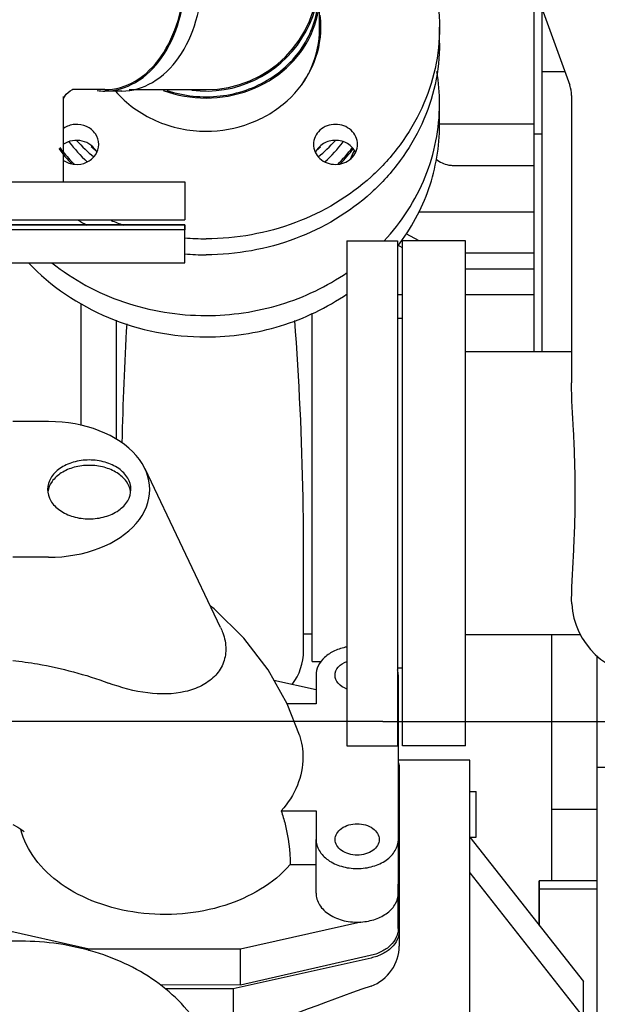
# Model space of a CAD drawing. Header units: millimetres. Extents: x 0 to 1189, y 0 to 841.
# Tile 34 of 131: x 403 to 412, y 264 to 279. Entities that reach past the tile are written whole.
import ezdxf
from ezdxf.enums import TextEntityAlignment as Align

# ---------------------------------------------------------------- set-up
doc = ezdxf.new("R2010")
doc.units = ezdxf.units.MM
doc.header["$LTSCALE"] = 65.395
doc.linetypes.add('CENTER', pattern=[0.6, 0.375, -0.075, 0.075, -0.075])
doc.layers.get('0').update_dxf_attribs({"linetype": 'CONTINUOUS'})
for name, color, linetype in [('1007_885011_97_PBL132', 7, 'CONTINUOUS'), ('1007_885011_97_PBL72', 7, 'CONTINUOUS'), ('1007_885011_97_PBL73', 7, 'CONTINUOUS'), ('25007_060000_TLKGS_KGS_V_ABL8', 7, 'CONTINUOUS'), ('25007_061000_TLKGS_KGS_V_ABL34', 7, 'CONTINUOUS'), ('25007_153200_33_ABL71', 7, 'CONTINUOUS'), ('25007_153200_33_T1_PBL122', 7, 'CONTINUOUS'), ('25007_153200_33_T2_PBL2729', 7, 'CONTINUOUS'), ('25007_153200_33_T3_PBL246', 7, 'CONTINUOUS'), ('25007_153202_10_ABL32', 7, 'CONTINUOUS'), ('25007_153202_10_T1_PBL77', 7, 'CONTINUOUS'), ('25007_153202_20_ABL52', 7, 'CONTINUOUS'), ('25007_634500_05_SIMPLE1_A_ABL137', 7, 'CONTINUOUS'), ('25007_634500_05_SIMPLE1_T1_A_PBL138', 7, 'CONTINUOUS'), ('25007_641000_05_SIMPLE1_E_ABL35', 7, 'CONTINUOUS'), ('25007_641000_05_SIMPLE1_T2_E_PBL37', 7, 'CONTINUOUS'), ('25007_641000_05_SIMPLE1_T3_E_PBL36', 7, 'CONTINUOUS'), ('25007_644000_01_SIMPLE1_C_ABL95', 7, 'CONTINUOUS'), ('25007_644000_01_SIMPLE1_T1_C_PBL102', 7, 'CONTINUOUS'), ('25007_644000_02_SIMPLE1_C_ABL129', 7, 'CONTINUOUS'), ('25007_644000_02_SIMPLE1_T1_C_PBL130', 7, 'CONTINUOUS'), ('25007_765000_05_SIMPLE1_T1_X_PBL115', 7, 'CONTINUOUS'), ('25007_765000_05_SIMPLE1_T2_X_PBL125', 7, 'CONTINUOUS'), ('25007_765000_05_SIMPLE1_X_ABL114', 7, 'CONTINUOUS'), ('25087_000000_IMO-2_SKL_PBL170', 7, 'CONTINUOUS'), ('25087_000000_TLKGS_MARKETING_ABL3', 7, 'CONTINUOUS'), ('65ND40-DIN2690-MAK_PBL2727', 7, 'CONTINUOUS'), ('65ND40-DIN2690-MAK_PBL2728', 7, 'CONTINUOUS'), ('8M25C_GENSET_STD_VERROHRUNG_ABL23', 7, 'CONTINUOUS'), ('BOGEN-S-2D-45-88_9X3_2_PBL2883', 7, 'CONTINUOUS'), ('BOGEN-S-3D-45-88_9X3_2_PBL247', 7, 'CONTINUOUS'), ('E1514-FF-DN65-PN16X2_PBL70', 7, 'CONTINUOUS'), ('EN1092-1-01A-DN40-PN16_PBL136', 7, 'CONTINUOUS'), ('GESTRA_RK41_PN6_DN80_PBL2726', 7, 'CONTINUOUS'), ('new_view_1_VBL0', 7, 'CONTINUOUS'), ('T-STUECK-S-88_9X3_2-88_9X3_2_PBL82', 7, 'CONTINUOUS')]:
    doc.layers.add(name, color=color, linetype=linetype)
doc.styles.get("Standard").update_dxf_attribs({"font": 'txt', "width": 0.6})
doc.dimstyles.new('DIMSTYLE_2', dxfattribs={"dimtxt": 3.5, "dimasz": 3.5, "dimexe": 1.8, "dimexo": 0, "dimgap": 0.875, "dimtad": 1, "dimlfac": 25, "dimdsep": 46, "dimtxsty": 'Standard', "dimblk": '_FILLED', "dimblk1": '_FILLED', "dimblk2": '_FILLED', "dimcen": 0.09, "dimadec": 0, "dimazin": 0, "dimtp": 2, "dimtm": 2, "dimtfac": 1, "dimtofl": 0, "dimtmove": 0, "dimatfit": 3, "dimldrblk": '_FILLED', "dimfxl": 1, "dimtolj": 1, "dimarcsym": 0})

# ---------------------------------------------------------------- blocks, each defined once
blk = doc.blocks.new('_FILLED')
at = {"color": 0, "linetype": 'ByBlock'}
blk.add_solid([(0, 0), (-1, 0.1671), (-1, -0.1671)], dxfattribs=at)
blk = doc.blocks.new('*D8')
at = {"color": 2, "linetype": 'Continuous'}
for p, q in [((371.92, 372.92), (335.081, 372.92)), ((336.881, 372.92), (336.881, 320.46)), ((336.881, 268), (336.881, 320.46)), ((409, 268), (335.081, 268))]:
    blk.add_line(p, q, dxfattribs=at)
at = {"color": 2, "linetype": 'Continuous', "xscale": 3.5, "yscale": 3.5, "zscale": 3.5}
for p, rotation in [((336.881, 372.92), 90), ((336.881, 268), 270)]:
    blk.add_blockref('_FILLED', p, dxfattribs=dict(at, rotation=rotation))
at = {"color": 2, "linetype": 'Continuous', "width": 0.672619}
blk.add_text('2623', height=3.5, rotation=90, dxfattribs=at).set_placement((336.006, 320.46), align=Align.CENTER)
blk = doc.blocks.new('25007_641000_05_SIMPLE1_T3_E_PBL36', base_point=(402.197, 268.628))
at = {"layer": '25007_641000_05_SIMPLE1_T3_E_PBL36', "color": 7, "linetype": 'Continuous'}
for p, q in [((403.705, 272.752), (403.137, 272.752)), ((406.429, 269.491), (405.233, 272.004)), ((403.705, 270.603), (403.137, 270.603)), ((407.943, 268.735), (407.943, 268.282)), ((409.247, 266.133), (409.247, 268.735)), ((407.275, 268.657), (407.943, 268.506)), ((407.943, 268.282), (407.485, 268.282)), ((407.391, 266.586), (407.943, 266.586)), ((407.943, 266.586), (407.943, 266.133)), ((407.943, 265.284), (407.943, 266.133)), ((409.246, 264.723), (409.247, 266.133)), ((407.532, 265.736), (407.943, 265.736)), ((404.347, 264.394), (402.304, 264.856)), ((408.655, 264.825), (406.747, 264.393)), ((404.347, 264.37), (404.347, 264.394)), ((406.747, 264.393), (404.347, 264.394)), ((406.746, 263.827), (406.747, 264.393)), ((408.801, 264.292), (406.746, 263.827)), ((406.746, 263.827), (405.472, 263.828))]:
    blk.add_line(p, q, dxfattribs=at)
for points in [[(407.679, 267.786), (407.484, 268.283), (407.184, 268.818), (406.798, 269.322), (406.329, 269.784), (406.268, 269.83)], [(403.136, 266.369), (403.215, 266.327), (403.28, 266.284), (403.301, 266.268), (403.319, 266.252)]]:
    blk.add_lwpolyline(points, dxfattribs=at)
blk.add_ellipse((403.705, 271.677), major_axis=(1.604, -0.001), ratio=0.669973, start_param=-1.570552, end_param=1.571041, dxfattribs=at)
for points, knots in [([(404.349, 272.144), (404.264, 272.144), (404.099, 272.122), (403.883, 272.024), (403.729, 271.872), (403.689, 271.739), (403.689, 271.678)], [0, 0, 0, 0, 0.287989, 0.555367, 0.790548, 1, 1, 1, 1]), ([(404.349, 272.059), (404.269, 272.059), (404.114, 272.039), (403.907, 271.953), (403.753, 271.818), (403.7, 271.698), (403.692, 271.64)], [0, 0, 0, 0, 0.284787, 0.551554, 0.789088, 1, 1, 1, 1]), ([(405.009, 271.677), (405.009, 271.739), (404.969, 271.872), (404.815, 272.024), (404.599, 272.122), (404.434, 272.144), (404.349, 272.144)], [0, 0, 0, 0, 0.209442, 0.444626, 0.712014, 1, 1, 1, 1]), ([(405.005, 271.639), (404.997, 271.698), (404.944, 271.818), (404.79, 271.953), (404.584, 272.039), (404.428, 272.059), (404.349, 272.059)], [0, 0, 0, 0, 0.210905, 0.448444, 0.715219, 1, 1, 1, 1]), ([(403.689, 271.678), (403.689, 271.616), (403.729, 271.483), (403.883, 271.331), (404.099, 271.233), (404.264, 271.211), (404.349, 271.211)], [0, 0, 0, 0, 0.209442, 0.444626, 0.712014, 1, 1, 1, 1]), ([(404.349, 271.211), (404.434, 271.211), (404.599, 271.233), (404.815, 271.33), (404.968, 271.482), (405.009, 271.615), (405.009, 271.677)], [0, 0, 0, 0, 0.287989, 0.555367, 0.790548, 1, 1, 1, 1]), ([(406.429, 269.491), (406.442, 269.462), (406.489, 269.353), (406.513, 269.234), (406.513, 269.146)], [0, 0, 0, 0, 0.264714, 1, 1, 1, 1]), ([(406.513, 269.146), (406.513, 269.066), (406.482, 268.905), (406.339, 268.7), (406.126, 268.553), (405.77, 268.431), (405.255, 268.427), (404.854, 268.536), (404.653, 268.611)], [0, 0, 0, 0, 0.106868, 0.213266, 0.326011, 0.447509, 0.71278, 1, 1, 1, 1]), ([(408.431, 269.181), (408.364, 269.169), (408.238, 269.13), (408.078, 269.029), (407.97, 268.894), (407.943, 268.786), (407.943, 268.735)], [0, 0, 0, 0, 0.287341, 0.550367, 0.785085, 1, 1, 1, 1]), ([(403.137, 268.969), (403.268, 268.954), (403.783, 268.88), (404.29, 268.746), (404.653, 268.611)], [0, 0, 0, 0, 0.254655, 1, 1, 1, 1]), ([(408.245, 268.735), (408.245, 268.78), (408.289, 268.881), (408.38, 268.934), (408.43, 268.953)], [0, 0, 0, 0, 0.455893, 1, 1, 1, 1]), ([(408.43, 268.516), (408.38, 268.535), (408.289, 268.589), (408.245, 268.689), (408.245, 268.735)], [0, 0, 0, 0, 0.544119, 1, 1, 1, 1]), ([(407.735, 267.434), (407.735, 267.284), (407.67, 266.971), (407.497, 266.706), (407.391, 266.586)], [0, 0, 0, 0, 0.483356, 1, 1, 1, 1]), ([(407.391, 266.586), (407.415, 266.517), (407.496, 266.24), (407.532, 265.951), (407.532, 265.736)], [0, 0, 0, 0, 0.253294, 1, 1, 1, 1]), ([(407.532, 265.736), (407.268, 265.427), (406.678, 265.094), (405.824, 264.932), (405.129, 264.947), (404.472, 265.104), (403.905, 265.392), (403.476, 265.79), (403.307, 266.125), (403.264, 266.293)], [0, 0, 0, 0, 0.243428, 0.380299, 0.519671, 0.655301, 0.781837, 0.896368, 1, 1, 1, 1]), ([(408.245, 266.133), (408.245, 266.166), (408.266, 266.236), (408.348, 266.317), (408.462, 266.369), (408.595, 266.387), (408.727, 266.369), (408.842, 266.317), (408.924, 266.236), (408.945, 266.166), (408.945, 266.133)], [0, 0, 0, 0, 0.104718, 0.222298, 0.355979, 0.499968, 0.643966, 0.777668, 0.895271, 1, 1, 1, 1]), ([(407.943, 266.133), (407.943, 266.072), (407.983, 265.941), (408.134, 265.791), (408.348, 265.694), (408.595, 265.661), (408.842, 265.694), (409.055, 265.79), (409.207, 265.941), (409.247, 266.072), (409.247, 266.133)], [0, 0, 0, 0, 0.104729, 0.222332, 0.356034, 0.500032, 0.644021, 0.777703, 0.895282, 1, 1, 1, 1]), ([(408.945, 266.133), (408.945, 266.1), (408.924, 266.03), (408.842, 265.949), (408.727, 265.897), (408.595, 265.879), (408.462, 265.897), (408.348, 265.949), (408.266, 266.03), (408.245, 266.1), (408.245, 266.133)], [0, 0, 0, 0, 0.104718, 0.222298, 0.355979, 0.499968, 0.643966, 0.777668, 0.895271, 1, 1, 1, 1]), ([(407.943, 265.284), (407.943, 265.219), (407.988, 265.079), (408.157, 264.925), (408.39, 264.832), (408.566, 264.819), (408.655, 264.825)], [0, 0, 0, 0, 0.207964, 0.443885, 0.712881, 1, 1, 1, 1]), ([(408.655, 264.825), (408.734, 264.83), (408.883, 264.859), (409.077, 264.958), (409.212, 265.104), (409.247, 265.226), (409.247, 265.283)], [0, 0, 0, 0, 0.288263, 0.554028, 0.788778, 1, 1, 1, 1]), ([(409.246, 264.723), (409.246, 264.675), (409.223, 264.574), (409.125, 264.445), (408.98, 264.346), (408.863, 264.306), (408.801, 264.292)], [0, 0, 0, 0, 0.216396, 0.451305, 0.713387, 1, 1, 1, 1])]:
    blk.add_open_spline(points, degree=3, knots=knots, dxfattribs=at)
for points in [[(409.247, 268.735), (409.247, 268.763), (409.243, 268.792), (409.236, 268.82)], [(407.679, 267.786), (407.715, 267.673), (407.735, 267.553), (407.735, 267.434)]]:
    blk.add_open_spline(points, degree=3, dxfattribs=at)
blk = doc.blocks.new('25007_641000_05_SIMPLE1_T2_E_PBL37', base_point=(403.8, 260.925))
at = {"layer": '25007_641000_05_SIMPLE1_T2_E_PBL37', "color": 7, "linetype": 'Continuous'}
for p, q in [((410.382, 267.389), (409.247, 267.389)), ((410.382, 266.242), (410.382, 267.389)), ((409.262, 267.26), (409.262, 264.44)), ((410.382, 265.535), (410.382, 266.242)), ((410.382, 266.171), (412.181, 263.881)), ((410.382, 265.605), (412.181, 263.315)), ((410.382, 261.059), (410.382, 265.535)), ((411.481, 264.772), (411.481, 265.478)), ((411.481, 265.478), (411.481, 264.773)), ((412.4, 265.478), (411.481, 265.478)), ((412.4, 265.344), (411.481, 265.344)), ((408.815, 264.255), (406.628, 263.768)), ((406.628, 263.768), (405.551, 263.768)), ((406.628, 263.768), (406.627, 262.973)), ((412.181, 263.315), (412.181, 263.881))]:
    blk.add_line(p, q, dxfattribs=at)
blk.add_ellipse((414.936, 262.761), major_axis=(12.417, 2.903), ratio=0.211933, start_param=2.036097, end_param=2.253214, dxfattribs=at)
blk.add_open_spline([(409.251, 267.346), (409.258, 267.318), (409.262, 267.289), (409.262, 267.26)], degree=3, dxfattribs=at)
for points, knots in [([(409.262, 264.686), (409.262, 264.638), (409.238, 264.537), (409.14, 264.408), (408.994, 264.309), (408.877, 264.269), (408.815, 264.255)], [0, 0, 0, 0, 0.216281, 0.451172, 0.713325, 1, 1, 1, 1]), ([(408.815, 263.811), (408.945, 263.856), (409.171, 264.036), (409.262, 264.308), (409.262, 264.44)], [0, 0, 0, 0, 0.51244, 1, 1, 1, 1])]:
    blk.add_open_spline(points, degree=3, knots=knots, dxfattribs=at)
blk = doc.blocks.new('25007_641000_05_SIMPLE1_E_ABL35', base_point=(421.234, 279.1))
at = {"layer": '25007_641000_05_SIMPLE1_T2_E_PBL37'}
blk.add_blockref('25007_641000_05_SIMPLE1_T2_E_PBL37', (403.8, 260.925), dxfattribs=at)
at = {"layer": '25007_641000_05_SIMPLE1_T3_E_PBL36'}
blk.add_blockref('25007_641000_05_SIMPLE1_T3_E_PBL36', (402.197, 268.628), dxfattribs=at)
blk = doc.blocks.new('25007_644000_01_SIMPLE1_T1_C_PBL102', base_point=(407.042, 274.668))
at = {"layer": '25007_644000_01_SIMPLE1_T1_C_PBL102', "color": 7, "linetype": 'Continuous'}
for p, q in [((411.52, 278.296), (411.52, 273.856)), ((411.52, 278.296), (411.885, 278.296)), ((409.9, 277.447), (409.9, 277.785)), ((411.4, 273.856), (411.4, 277.312)), ((411.4, 277.312), (411.52, 277.312)), ((410.12, 276.81), (411.4, 276.81)), ((409.573, 276.072), (411.4, 276.072)), ((409.575, 275.616), (409.369, 275.727)), ((409.312, 275.505), (409.239, 275.544)), ((410.312, 275.427), (411.4, 275.427)), ((410.312, 275.173), (411.4, 275.173)), ((409.232, 274.765), (409.312, 274.765)), ((410.312, 274.765), (411.4, 274.765)), ((404.22, 272.691), (404.22, 274.616)), ((404.78, 272.469), (404.78, 274.357)), ((407.88, 268.952), (407.88, 274.467)), ((407.745, 269.125), (407.745, 270.781)), ((407.745, 269.392), (407.88, 269.392)), ((407.88, 268.952), (408.025, 268.952))]:
    blk.add_line(p, q, dxfattribs=at)
for centre, radius, start, end in [((406.848, 277.784), 3.052, 0.0145, 9.6361), ((452.082, 271.488), 47.223, 176.5836, 178.8755), ((406.865, 269.122), 0.88, 322.7433, 360)]:
    blk.add_arc(centre, radius, start, end, dxfattribs=at)
for points, knots in [([(409.021, 275.615), (409.295, 275.908), (409.742, 276.59), (409.9, 277.392), (409.9, 277.785)], [0, 0, 0, 0, 0.505883, 1, 1, 1, 1]), ([(409.238, 275.532), (409.448, 275.806), (409.783, 276.419), (409.9, 277.108), (409.9, 277.447)], [0, 0, 0, 0, 0.504535, 1, 1, 1, 1]), ([(409.847, 276.908), (409.902, 276.861), (409.997, 276.818), (410.095, 276.81), (410.12, 276.81)], [0, 0, 0, 0, 0.744391, 1, 1, 1, 1]), ([(403.388, 275.267), (403.739, 274.896), (404.626, 274.295), (405.674, 274.093), (406.2, 274.093)], [0, 0, 0, 0, 0.492632, 1, 1, 1, 1]), ([(403.757, 275.267), (404.094, 274.998), (404.88, 274.574), (405.759, 274.432), (406.2, 274.432)], [0, 0, 0, 0, 0.494654, 1, 1, 1, 1]), ([(406.2, 274.432), (406.598, 274.432), (407.391, 274.547), (408.116, 274.893), (408.438, 275.114)], [0, 0, 0, 0, 0.504405, 1, 1, 1, 1]), ([(406.2, 274.093), (406.598, 274.093), (407.391, 274.209), (408.116, 274.555), (408.438, 274.776)], [0, 0, 0, 0, 0.504405, 1, 1, 1, 1]), ([(407.745, 270.781), (407.745, 271.036), (407.733, 272.228), (407.676, 273.419), (407.606, 274.353)], [0, 0, 0, 0, 0.214725, 1, 1, 1, 1])]:
    blk.add_open_spline(points, degree=3, knots=knots, dxfattribs=at)
blk = doc.blocks.new('25007_644000_01_SIMPLE1_C_ABL95', base_point=(424.76, 279.1))
at = {"layer": '25007_644000_01_SIMPLE1_T1_C_PBL102'}
blk.add_blockref('25007_644000_01_SIMPLE1_T1_C_PBL102', (407.042, 274.668), dxfattribs=at)
blk = doc.blocks.new('25007_765000_05_SIMPLE1_T1_X_PBL115', base_point=(418.702, 277.956))
at = {"layer": '25007_765000_05_SIMPLE1_T1_X_PBL115', "color": 7, "linetype": 'Continuous'}
for p, q in [((411.54, 279.245), (411.963, 278.08)), ((411.992, 277.916), (411.992, 273.365)), ((409.312, 267.616), (409.312, 275.616)), ((410.312, 275.616), (409.312, 275.616)), ((410.312, 267.616), (410.312, 275.616)), ((409.312, 274.386), (409.232, 274.386)), ((411.992, 273.856), (410.312, 273.856)), ((411.994, 269.867), (411.993, 269.936)), ((412.132, 269.376), (410.312, 269.376)), ((409.312, 268.846), (409.232, 268.846)), ((410.312, 267.616), (409.312, 267.616))]:
    blk.add_line(p, q, dxfattribs=at)
for centre, radius, start, end in [((411.512, 277.916), 0.48, 0, 19.9645), ((413.192, 269.936), 1.2, 183.2772, 270)]:
    blk.add_arc(centre, radius, start, end, dxfattribs=at)
blk.add_open_spline([(411.993, 269.936), (411.997, 270.197), (412.036, 270.774), (412.061, 271.666), (412.031, 272.548), (411.992, 273.113), (411.992, 273.365)], degree=3, knots=[0, 0, 0, 0, 0.228344, 0.505544, 0.779848, 1, 1, 1, 1], dxfattribs=at)
blk = doc.blocks.new('25007_765000_05_SIMPLE1_T2_X_PBL125', base_point=(408.832, 271.616))
at = {"layer": '25007_765000_05_SIMPLE1_T2_X_PBL125', "color": 7, "linetype": 'Continuous'}
for p, q in [((408.432, 275.616), (408.432, 267.616)), ((408.432, 275.616), (409.232, 275.616)), ((409.232, 275.616), (409.232, 267.616)), ((408.432, 267.616), (409.232, 267.616))]:
    blk.add_line(p, q, dxfattribs=at)
blk = doc.blocks.new('25007_765000_05_SIMPLE1_X_ABL114', base_point=(428.316, 279.1))
at = {"layer": '25007_765000_05_SIMPLE1_T1_X_PBL115'}
blk.add_blockref('25007_765000_05_SIMPLE1_T1_X_PBL115', (418.702, 277.956), dxfattribs=at)
at = {"layer": '25007_765000_05_SIMPLE1_T2_X_PBL125'}
blk.add_blockref('25007_765000_05_SIMPLE1_T2_X_PBL125', (408.832, 271.616), dxfattribs=at)
blk = doc.blocks.new('25007_644000_02_SIMPLE1_T1_C_PBL130', base_point=(407.728, 281.041))
at = {"layer": '25007_644000_02_SIMPLE1_T1_C_PBL130', "color": 7, "linetype": 'Continuous'}
for p, q in [((409.9, 283.69), (409.9, 284.149)), ((411.4, 277.312), (411.4, 282.336)), ((411.4, 282.336), (411.492, 282.336)), ((409.805, 281.72), (409.385, 282.16)), ((409.12, 281.055), (409.12, 281.841)), ((410.12, 281.594), (411.4, 281.594)), ((409.805, 280.98), (409.12, 281.482)), ((409.805, 280.75), (409.12, 281.253)), ((409.646, 281.096), (411.4, 281.096)), ((410.12, 280.891), (411.4, 280.891)), ((410.12, 280.662), (411.4, 280.662)), ((409.678, 280.109), (411.4, 280.109)), ((411.52, 279.32), (411.52, 278.296)), ((409.9, 277.469), (411.4, 277.469))]:
    blk.add_line(p, q, dxfattribs=at)
for centre, radius, start, end in [((407.382, 284.147), 2.518, 0.0644, 14.3176), ((405.937, 284.91), 3.739, 237.6247, 239.2769)]:
    blk.add_arc(centre, radius, start, end, dxfattribs=at)
for points, knots in [([(408.373, 281.696), (408.819, 281.961), (409.409, 282.504), (409.829, 283.425), (409.9, 283.911), (409.9, 284.149)], [0, 0, 0, 0, 0.517757, 0.761916, 1, 1, 1, 1]), ([(408.71, 281.463), (409.066, 281.733), (409.526, 282.244), (409.846, 283.058), (409.9, 283.482), (409.9, 283.69)], [0, 0, 0, 0, 0.514645, 0.759707, 1, 1, 1, 1]), ([(409.805, 281.72), (409.824, 281.7), (409.913, 281.626), (410.033, 281.594), (410.12, 281.594)], [0, 0, 0, 0, 0.239709, 1, 1, 1, 1]), ([(409.805, 280.98), (409.825, 280.965), (409.921, 280.91), (410.034, 280.891), (410.12, 280.891)], [0, 0, 0, 0, 0.222475, 1, 1, 1, 1]), ([(409.805, 280.75), (409.825, 280.736), (409.921, 280.681), (410.034, 280.662), (410.12, 280.662)], [0, 0, 0, 0, 0.222475, 1, 1, 1, 1])]:
    blk.add_open_spline(points, degree=3, knots=knots, dxfattribs=at)
blk = doc.blocks.new('25007_644000_02_SIMPLE1_C_ABL129', base_point=(426.068, 279.1))
at = {"layer": '25007_644000_02_SIMPLE1_T1_C_PBL130'}
blk.add_blockref('25007_644000_02_SIMPLE1_T1_C_PBL130', (407.728, 281.041), dxfattribs=at)
blk = doc.blocks.new('25007_634500_05_SIMPLE1_T1_A_PBL138', base_point=(412.84, 259.488))
at = {"layer": '25007_634500_05_SIMPLE1_T1_A_PBL138', "color": 7, "linetype": 'Continuous'}
for p, q in [((411.68, 265.478), (411.68, 269.376)), ((412.4, 249.6), (412.4, 269.039)), ((414, 267.271), (412.4, 267.271)), ((412.4, 266.606), (411.68, 266.606))]:
    blk.add_line(p, q, dxfattribs=at)
blk = doc.blocks.new('25007_634500_05_SIMPLE1_A_ABL137', base_point=(429.94, 279.1))
at = {"layer": '25007_634500_05_SIMPLE1_T1_A_PBL138'}
blk.add_blockref('25007_634500_05_SIMPLE1_T1_A_PBL138', (412.84, 259.488), dxfattribs=at)
blk = doc.blocks.new('25007_061000_TLKGS_KGS_V_ABL34', base_point=(430.749, 283.756))
at = {"layer": '25007_634500_05_SIMPLE1_A_ABL137'}
blk.add_blockref('25007_634500_05_SIMPLE1_A_ABL137', (429.94, 279.1), dxfattribs=at)
at = {"layer": '25007_641000_05_SIMPLE1_E_ABL35'}
blk.add_blockref('25007_641000_05_SIMPLE1_E_ABL35', (421.234, 279.1), dxfattribs=at)
at = {"layer": '25007_644000_01_SIMPLE1_C_ABL95'}
blk.add_blockref('25007_644000_01_SIMPLE1_C_ABL95', (424.76, 279.1), dxfattribs=at)
at = {"layer": '25007_644000_02_SIMPLE1_C_ABL129'}
blk.add_blockref('25007_644000_02_SIMPLE1_C_ABL129', (426.068, 279.1), dxfattribs=at)
at = {"layer": '25007_765000_05_SIMPLE1_X_ABL114'}
blk.add_blockref('25007_765000_05_SIMPLE1_X_ABL114', (428.316, 279.1), dxfattribs=at)
blk = doc.blocks.new('25007_060000_TLKGS_KGS_V_ABL8', base_point=(410.376, 307.239))
at = {"layer": '25007_061000_TLKGS_KGS_V_ABL34'}
blk.add_blockref('25007_061000_TLKGS_KGS_V_ABL34', (430.749, 283.756), dxfattribs=at)
blk = doc.blocks.new('25087_000000_TLKGS_MARKETING_ABL3', base_point=(467.401, 307.393))
at = {"layer": '25007_060000_TLKGS_KGS_V_ABL8'}
blk.add_blockref('25007_060000_TLKGS_KGS_V_ABL8', (410.376, 307.239), dxfattribs=at)
blk = doc.blocks.new('25007_153202_10_T1_PBL77', base_point=(402.943, 260.201))
at = {"layer": '25007_153202_10_T1_PBL77', "color": 7, "linetype": 'Continuous'}
for p, q in [((399.46, 265.458), (399.46, 266.387)), ((400.98, 265.458), (400.98, 266.387)), ((403.266, 264.521), (402.62, 264.521)), ((403.266, 263.001), (402.62, 263.001)), ((404.906, 259.815), (404.906, 262.064)), ((406.426, 259.815), (406.426, 262.064)), ((404.906, 253.88), (404.906, 258.486)), ((406.426, 253.88), (406.426, 258.486))]:
    blk.add_line(p, q, dxfattribs=at)
for points in [[(399.46, 266.387), (399.46, 266.433), (399.469, 266.48), (399.485, 266.523)], [(400.955, 266.523), (400.971, 266.48), (400.98, 266.433), (400.98, 266.387)]]:
    blk.add_open_spline(points, degree=3, dxfattribs=at)
for points, knots in [([(402.62, 263.001), (402.224, 263.001), (401.444, 263.112), (400.408, 263.605), (399.772, 264.29), (399.506, 264.942), (399.46, 265.287), (399.46, 265.458)], [0, 0, 0, 0, 0.269367, 0.526031, 0.76667, 0.88384, 1, 1, 1, 1]), ([(402.62, 264.521), (402.387, 264.521), (402.044, 264.565), (401.63, 264.717), (401.252, 264.925), (400.98, 265.223), (400.98, 265.458)], [0, 0, 0, 0, 0.346588, 0.506648, 0.650429, 1, 1, 1, 1]), ([(406.426, 262.064), (406.426, 262.235), (406.38, 262.58), (406.114, 263.231), (405.478, 263.917), (404.442, 264.41), (403.662, 264.521), (403.266, 264.521)], [0, 0, 0, 0, 0.11616, 0.23333, 0.47397, 0.730634, 1, 1, 1, 1]), ([(404.906, 262.064), (404.906, 262.299), (404.634, 262.597), (404.256, 262.805), (403.842, 262.957), (403.499, 263.001), (403.266, 263.001)], [0, 0, 0, 0, 0.349572, 0.493352, 0.653412, 1, 1, 1, 1])]:
    blk.add_open_spline(points, degree=3, knots=knots, dxfattribs=at)
blk = doc.blocks.new('25007_153202_10_ABL32', base_point=(403.897, 258.618))
at = {"layer": '25007_153202_10_T1_PBL77'}
blk.add_blockref('25007_153202_10_T1_PBL77', (402.943, 260.201), dxfattribs=at)
blk = doc.blocks.new('EN1092-1-01A-DN40-PN16_PBL136', base_point=(410.431, 266.53))
at = {"layer": 'EN1092-1-01A-DN40-PN16_PBL136', "color": 7, "linetype": 'Continuous'}
for p, q in [((410.382, 266.89), (410.48, 266.89)), ((410.48, 266.17), (410.48, 266.89)), ((410.382, 266.17), (410.48, 266.17))]:
    blk.add_line(p, q, dxfattribs=at)
blk = doc.blocks.new('25007_153202_20_ABL52', base_point=(402.44, 270.57))
at = {"layer": 'EN1092-1-01A-DN40-PN16_PBL136'}
blk.add_blockref('EN1092-1-01A-DN40-PN16_PBL136', (410.431, 266.53), dxfattribs=at)
blk = doc.blocks.new('E1514-FF-DN65-PN16X2_PBL70', base_point=(402.163, 275.828))
at = {"layer": 'E1514-FF-DN65-PN16X2_PBL70', "color": 7, "linetype": 'Continuous'}
for p, q in [((398.463, 275.868), (398.463, 275.788)), ((405.863, 275.868), (398.463, 275.868)), ((405.863, 275.788), (398.463, 275.788)), ((405.863, 275.868), (405.863, 275.788))]:
    blk.add_line(p, q, dxfattribs=at)
blk = doc.blocks.new('1007_885011_97_PBL72', base_point=(402.163, 276.248))
at = {"layer": '1007_885011_97_PBL72', "color": 7, "linetype": 'Continuous'}
for p, q in [((398.463, 276.548), (398.463, 275.948)), ((398.463, 276.548), (405.863, 276.548)), ((405.863, 276.548), (405.863, 275.948)), ((398.463, 275.948), (405.863, 275.948))]:
    blk.add_line(p, q, dxfattribs=at)
blk = doc.blocks.new('T-STUECK-S-88_9X3_2-88_9X3_2_PBL82', base_point=(403.119, 279.888))
at = {"layer": 'T-STUECK-S-88_9X3_2-88_9X3_2_PBL82', "color": 7, "linetype": 'Continuous'}
for p, q in [((400.385, 276.548), (400.385, 283.228)), ((403.941, 281.674), (403.941, 283.228)), ((404.595, 281.566), (404.084, 281.566)), ((404.595, 278.01), (404.083, 278.01)), ((403.941, 276.548), (403.941, 277.902))]:
    blk.add_line(p, q, dxfattribs=at)
for points in [[(404.092, 281.563), (404.085, 281.565), (404.045, 281.586), (403.986, 281.636), (403.945, 281.697), (403.941, 281.709)], [(403.941, 277.867), (403.945, 277.879), (403.986, 277.94), (404.045, 277.99), (404.085, 278.011), (404.088, 278.012)]]:
    blk.add_lwpolyline(points, dxfattribs=at)
for points, knots in [([(405.852, 279.788), (405.852, 280.017), (405.792, 280.462), (405.529, 281.043), (405.12, 281.458), (404.762, 281.566), (404.595, 281.566)], [0, 0, 0, 0, 0.28797, 0.555344, 0.790533, 1, 1, 1, 1]), ([(404.595, 278.01), (404.762, 278.01), (405.12, 278.118), (405.529, 278.533), (405.792, 279.114), (405.852, 279.559), (405.852, 279.788)], [0, 0, 0, 0, 0.209467, 0.444656, 0.71203, 1, 1, 1, 1])]:
    blk.add_open_spline(points, degree=3, knots=knots, dxfattribs=at)
blk = doc.blocks.new('25007_153200_33_T1_PBL122', base_point=(406.762, 278.75))
at = {"layer": '25007_153200_33_T1_PBL122', "color": 7, "linetype": 'Continuous'}
blk.add_line((408, 278.968), (408, 279.509), dxfattribs=at)
for centre, radius, start, end in [((406.52, 279.509), 1.48, 0.0022, 4.405), ((406.405, 279.014), 1.605, 324.751, 329.1238)]:
    blk.add_arc(centre, radius, start, end, dxfattribs=at)
for points, knots in [([(406.2, 277.877), (406.433, 277.877), (406.899, 277.96), (407.496, 278.316), (407.903, 278.858), (408, 279.296), (408, 279.509)], [0, 0, 0, 0, 0.261236, 0.516037, 0.76145, 1, 1, 1, 1]), ([(407.783, 278.191), (407.818, 278.25), (407.942, 278.491), (408, 278.766), (408, 278.968)], [0, 0, 0, 0, 0.253831, 1, 1, 1, 1])]:
    blk.add_open_spline(points, degree=3, knots=knots, dxfattribs=at)
blk.add_open_spline([(405.523, 277.997), (405.738, 277.918), (405.971, 277.877), (406.2, 277.877)], degree=3, dxfattribs=at)
blk = doc.blocks.new('1007_885011_97_PBL132', base_point=(406.92, 278.875))
at = {"layer": '1007_885011_97_PBL132', "color": 7, "linetype": 'Continuous'}
blk.add_line((409.9, 278.748), (409.9, 279.002), dxfattribs=at)
for centre, radius, start, end in [((406.521, 279.001), 1.499, 0.0064, 7.2471), ((406.519, 278.748), 1.501, 4.8749, 7.8173), ((406.102, 279.193), 3.78, 239.322, 241.756), ((406.164, 279.578), 3.925, 248.0414, 251.0411), ((406.2, 279.73), 4.082, 265.2389, 269.9996), ((406.2, 279.476), 4.082, 265.2389, 269.9996)]:
    blk.add_arc(centre, radius, start, end, dxfattribs=at)
for points, knots in [([(406.2, 282.355), (405.802, 282.355), (405.008, 282.239), (404.283, 281.893), (403.961, 281.671)], [0, 0, 0, 0, 0.504412, 1, 1, 1, 1]), ([(406.2, 282.355), (406.68, 282.355), (407.635, 282.186), (408.67, 281.567), (409.292, 280.882), (409.638, 280.298), (409.852, 279.663), (409.9, 279.221), (409.9, 279.002)], [0, 0, 0, 0, 0.260546, 0.514673, 0.638816, 0.760702, 0.880832, 1, 1, 1, 1]), ([(408.601, 280.86), (408.601, 280.901), (408.582, 280.987), (408.476, 281.128), (408.251, 281.211), (408.025, 281.128), (407.92, 280.987), (407.901, 280.901), (407.901, 280.86)], [0, 0, 0, 0, 0.120312, 0.244086, 0.5, 0.755914, 0.879688, 1, 1, 1, 1]), ([(408.571, 280.735), (408.543, 280.791), (408.448, 280.89), (408.251, 280.941), (408.054, 280.89), (407.958, 280.791), (407.93, 280.735)], [0, 0, 0, 0, 0.244072, 0.5, 0.755928, 1, 1, 1, 1]), ([(407.901, 280.86), (407.901, 280.819), (407.92, 280.734), (408.025, 280.592), (408.251, 280.51), (408.476, 280.592), (408.582, 280.734), (408.601, 280.819), (408.601, 280.86)], [0, 0, 0, 0, 0.120312, 0.244086, 0.5, 0.755914, 0.879688, 1, 1, 1, 1]), ([(406.2, 277.352), (406.436, 277.352), (406.906, 277.435), (407.51, 277.796), (407.922, 278.344), (408.02, 278.786), (408.02, 279.002)], [0, 0, 0, 0, 0.261236, 0.516037, 0.76145, 1, 1, 1, 1]), ([(409.9, 279.002), (409.9, 278.782), (409.852, 278.34), (409.638, 277.706), (409.292, 277.121), (408.67, 276.436), (407.635, 275.817), (406.68, 275.648), (406.2, 275.648)], [0, 0, 0, 0, 0.119168, 0.239298, 0.361184, 0.485327, 0.739454, 1, 1, 1, 1]), ([(409.9, 278.748), (409.9, 278.529), (409.852, 278.087), (409.638, 277.452), (409.292, 276.868), (408.67, 276.182), (407.635, 275.563), (406.68, 275.395), (406.2, 275.395)], [0, 0, 0, 0, 0.119168, 0.239298, 0.361184, 0.485327, 0.739454, 1, 1, 1, 1]), ([(404.764, 277.988), (404.936, 277.788), (405.386, 277.462), (405.928, 277.352), (406.2, 277.352)], [0, 0, 0, 0, 0.491946, 1, 1, 1, 1]), ([(404.499, 277.143), (404.499, 277.201), (404.46, 277.323), (404.31, 277.443), (404.118, 277.475), (403.992, 277.432), (403.94, 277.397)], [0, 0, 0, 0, 0.236845, 0.485309, 0.743736, 1, 1, 1, 1]), ([(408.251, 277.46), (408.162, 277.46), (407.984, 277.4), (407.901, 277.225), (407.901, 277.143)], [0, 0, 0, 0, 0.517356, 1, 1, 1, 1]), ([(408.601, 277.143), (408.601, 277.225), (408.517, 277.4), (408.339, 277.46), (408.251, 277.46)], [0, 0, 0, 0, 0.482644, 1, 1, 1, 1]), ([(404.47, 277.018), (404.427, 277.105), (404.244, 277.242), (404.023, 277.2), (403.94, 277.144)], [0, 0, 0, 0, 0.491061, 1, 1, 1, 1]), ([(408.251, 277.207), (408.185, 277.207), (408.053, 277.173), (407.958, 277.074), (407.93, 277.017)], [0, 0, 0, 0, 0.511893, 1, 1, 1, 1]), ([(408.571, 277.017), (408.544, 277.074), (408.448, 277.173), (408.317, 277.207), (408.251, 277.207)], [0, 0, 0, 0, 0.488107, 1, 1, 1, 1]), ([(403.94, 276.889), (403.992, 276.854), (404.118, 276.811), (404.31, 276.843), (404.46, 276.963), (404.499, 277.085), (404.499, 277.143)], [0, 0, 0, 0, 0.256264, 0.514691, 0.763155, 1, 1, 1, 1]), ([(407.901, 277.143), (407.901, 277.061), (407.984, 276.886), (408.162, 276.826), (408.251, 276.826)], [0, 0, 0, 0, 0.482644, 1, 1, 1, 1]), ([(408.251, 276.826), (408.339, 276.826), (408.517, 276.886), (408.601, 277.061), (408.601, 277.143)], [0, 0, 0, 0, 0.517356, 1, 1, 1, 1])]:
    blk.add_open_spline(points, degree=3, knots=knots, dxfattribs=at)
blk = doc.blocks.new('25007_153200_33_T3_PBL246', base_point=(405.307, 279.788))
at = {"layer": '25007_153200_33_T3_PBL246', "color": 7, "linetype": 'Continuous'}
for p, q in [((404.864, 281.588), (404.595, 281.588)), ((404.864, 277.988), (404.595, 277.988))]:
    blk.add_line(p, q, dxfattribs=at)
for centre, start, end in [((404.595, 280.683), 90.0135, 97.575), ((404.595, 278.893), 262.425, 269.9865)]:
    blk.add_arc(centre, 0.905, start, end, dxfattribs=at)
for points, knots in [([(405.868, 279.788), (405.868, 280.02), (405.807, 280.47), (405.541, 281.059), (405.126, 281.478), (404.764, 281.588), (404.595, 281.588)], [0, 0, 0, 0, 0.28797, 0.555344, 0.790533, 1, 1, 1, 1]), ([(406.137, 279.788), (406.137, 280.02), (406.077, 280.47), (405.81, 281.059), (405.395, 281.478), (405.033, 281.588), (404.864, 281.588)], [0, 0, 0, 0, 0.28797, 0.555344, 0.790533, 1, 1, 1, 1]), ([(404.595, 277.988), (404.764, 277.988), (405.126, 278.098), (405.541, 278.517), (405.807, 279.106), (405.868, 279.556), (405.868, 279.788)], [0, 0, 0, 0, 0.209467, 0.444656, 0.71203, 1, 1, 1, 1]), ([(404.864, 277.988), (405.033, 277.988), (405.395, 278.098), (405.81, 278.517), (406.077, 279.106), (406.137, 279.556), (406.137, 279.788)], [0, 0, 0, 0, 0.209467, 0.444656, 0.71203, 1, 1, 1, 1])]:
    blk.add_open_spline(points, degree=3, knots=knots, dxfattribs=at)
blk = doc.blocks.new('BOGEN-S-3D-45-88_9X3_2_PBL247', base_point=(405.591, 279.788))
at = {"layer": 'BOGEN-S-3D-45-88_9X3_2_PBL247', "color": 7, "linetype": 'Continuous'}
for p, q in [((404.983, 281.566), (406.2, 281.566)), ((404.983, 278.01), (406.2, 278.01))]:
    blk.add_line(p, q, dxfattribs=at)
blk.add_arc((406.2, 279.788), 1.778, 270, 90, dxfattribs=at)
blk = doc.blocks.new('25007_153200_33_T2_PBL2729', base_point=(405.976, 279.788))
at = {"layer": '25007_153200_33_T2_PBL2729', "color": 7, "linetype": 'Continuous'}
blk.add_arc((406.2, 279.788), 1.8, 262.8448, 97.1552, dxfattribs=at)
blk = doc.blocks.new('BOGEN-S-2D-45-88_9X3_2_PBL2883', base_point=(406.779, 278.703))
at = {"layer": 'BOGEN-S-2D-45-88_9X3_2_PBL2883', "color": 7, "linetype": 'Continuous'}
blk.add_open_spline([(405.581, 277.998), (405.849, 277.908), (406.428, 277.847), (407.112, 278.082), (407.543, 278.429), (407.789, 278.752), (407.943, 279.118), (407.978, 279.379), (407.978, 279.509)], degree=3, knots=[0, 0, 0, 0, 0.258597, 0.514506, 0.639638, 0.761866, 0.881637, 1, 1, 1, 1], dxfattribs=at)
blk = doc.blocks.new('25007_153200_33_ABL71', base_point=(404.181, 282.547))
at = {"layer": '1007_885011_97_PBL132'}
blk.add_blockref('1007_885011_97_PBL132', (406.92, 278.875), dxfattribs=at)
at = {"layer": '1007_885011_97_PBL72'}
blk.add_blockref('1007_885011_97_PBL72', (402.163, 276.248), dxfattribs=at)
at = {"layer": '25007_153200_33_T1_PBL122'}
blk.add_blockref('25007_153200_33_T1_PBL122', (406.762, 278.75), dxfattribs=at)
at = {"layer": '25007_153200_33_T2_PBL2729'}
blk.add_blockref('25007_153200_33_T2_PBL2729', (405.976, 279.788), dxfattribs=at)
at = {"layer": '25007_153200_33_T3_PBL246'}
blk.add_blockref('25007_153200_33_T3_PBL246', (405.307, 279.788), dxfattribs=at)
at = {"layer": 'BOGEN-S-2D-45-88_9X3_2_PBL2883'}
blk.add_blockref('BOGEN-S-2D-45-88_9X3_2_PBL2883', (406.779, 278.703), dxfattribs=at)
at = {"layer": 'BOGEN-S-3D-45-88_9X3_2_PBL247'}
blk.add_blockref('BOGEN-S-3D-45-88_9X3_2_PBL247', (405.591, 279.788), dxfattribs=at)
at = {"layer": 'T-STUECK-S-88_9X3_2-88_9X3_2_PBL82'}
blk.add_blockref('T-STUECK-S-88_9X3_2-88_9X3_2_PBL82', (403.119, 279.888), dxfattribs=at)
blk = doc.blocks.new('1007_885011_97_PBL73', base_point=(402.163, 275.568))
at = {"layer": '1007_885011_97_PBL73', "color": 7, "linetype": 'Continuous'}
for p, q in [((398.463, 275.268), (398.463, 275.868)), ((398.463, 275.868), (405.863, 275.868)), ((405.863, 275.268), (405.863, 275.868)), ((398.463, 275.268), (405.863, 275.268))]:
    blk.add_line(p, q, dxfattribs=at)
blk = doc.blocks.new('GESTRA_RK41_PN6_DN80_PBL2726', base_point=(406.21, 277.012))
at = {"layer": 'GESTRA_RK41_PN6_DN80_PBL2726', "color": 7, "linetype": 'Continuous'}
for centre, radius, start, end in [((405.988, 278.682), 2.467, 217.3776, 227.3493), ((406.022, 278.885), 2.515, 222.0486, 230.4351), ((406.377, 278.886), 2.515, 309.5407, 317.9219), ((406.412, 278.682), 2.467, 312.6366, 322.606), ((405.925, 278.618), 2.572, 216.7863, 219.1189), ((405.928, 278.654), 2.575, 217.3329, 219.1181), ((405.969, 278.688), 2.629, 219.1339, 225.2071), ((406.439, 278.68), 2.617, 314.8869, 322.6678), ((406.449, 278.638), 2.604, 316.2042, 323.2539), ((406.551, 277.899), 2.174, 332.9283, 337.2003), ((405.961, 278.647), 2.619, 219.1261, 223.7468)]:
    blk.add_arc(centre, radius, start, end, dxfattribs=at)
blk = doc.blocks.new('65ND40-DIN2690-MAK_PBL2727', base_point=(406.2, 277.071))
at = {"layer": '65ND40-DIN2690-MAK_PBL2727', "color": 7, "linetype": 'Continuous'}
for centre, radius, start, end in [((406.022, 278.873), 2.411, 227.1227, 228.4231), ((406.038, 278.891), 2.434, 228.4235, 229.6832), ((406.362, 278.89), 2.434, 310.3685, 311.5799), ((406.377, 278.873), 2.411, 311.5803, 312.8593)]:
    blk.add_arc(centre, radius, start, end, dxfattribs=at)
blk = doc.blocks.new('65ND40-DIN2690-MAK_PBL2728', base_point=(406.2, 277.071))
at = {"layer": '65ND40-DIN2690-MAK_PBL2728', "color": 7, "linetype": 'Continuous'}
for centre, radius, start, end in [((406.02, 278.871), 2.407, 227.1221, 227.8319), ((406.025, 278.877), 2.415, 227.8321, 228.4226), ((406.038, 278.891), 2.434, 228.4235, 229.6832), ((406.362, 278.89), 2.434, 310.3685, 311.5799), ((406.375, 278.877), 2.415, 311.5807, 312.1679), ((406.38, 278.871), 2.407, 312.1681, 312.8599)]:
    blk.add_arc(centre, radius, start, end, dxfattribs=at)
blk = doc.blocks.new('8M25C_GENSET_STD_VERROHRUNG_ABL23', base_point=(468.71, 264.485))
at = {"layer": '1007_885011_97_PBL73'}
blk.add_blockref('1007_885011_97_PBL73', (402.163, 275.568), dxfattribs=at)
at = {"layer": '25007_153200_33_ABL71'}
blk.add_blockref('25007_153200_33_ABL71', (404.181, 282.547), dxfattribs=at)
at = {"layer": '25007_153202_10_ABL32'}
blk.add_blockref('25007_153202_10_ABL32', (403.897, 258.618), dxfattribs=at)
at = {"layer": '25007_153202_20_ABL52'}
blk.add_blockref('25007_153202_20_ABL52', (402.44, 270.57), dxfattribs=at)
at = {"layer": '65ND40-DIN2690-MAK_PBL2727'}
blk.add_blockref('65ND40-DIN2690-MAK_PBL2727', (406.2, 277.071), dxfattribs=at)
at = {"layer": '65ND40-DIN2690-MAK_PBL2728'}
blk.add_blockref('65ND40-DIN2690-MAK_PBL2728', (406.2, 277.071), dxfattribs=at)
at = {"layer": 'E1514-FF-DN65-PN16X2_PBL70'}
blk.add_blockref('E1514-FF-DN65-PN16X2_PBL70', (402.163, 275.828), dxfattribs=at)
at = {"layer": 'GESTRA_RK41_PN6_DN80_PBL2726'}
blk.add_blockref('GESTRA_RK41_PN6_DN80_PBL2726', (406.21, 277.012), dxfattribs=at)
blk = doc.blocks.new('25087_000000_IMO-2_SKL_PBL170', base_point=(561.66, 284.1))
at = {"layer": '25087_000000_IMO-2_SKL_PBL170', "color": 2, "linetype": 'CENTER'}
blk.add_line((409, 268), (714.32, 268), dxfattribs=at)
blk = doc.blocks.new('NEW_VIEW_1_VBL0', base_point=(537.261, 295.257))
at = {"layer": '25087_000000_IMO-2_SKL_PBL170'}
blk.add_blockref('25087_000000_IMO-2_SKL_PBL170', (561.66, 284.1), dxfattribs=at)
at = {"layer": '25087_000000_TLKGS_MARKETING_ABL3'}
blk.add_blockref('25087_000000_TLKGS_MARKETING_ABL3', (467.401, 307.393), dxfattribs=at)
at = {"layer": '8M25C_GENSET_STD_VERROHRUNG_ABL23'}
blk.add_blockref('8M25C_GENSET_STD_VERROHRUNG_ABL23', (468.71, 264.485), dxfattribs=at)

msp = doc.modelspace()

# ---------------------------------------------------------------- block references
at = {"layer": 'new_view_1_VBL0'}
msp.add_blockref('NEW_VIEW_1_VBL0', (537.26107, 295.25684), dxfattribs=at)

# ---------------------------------------------------------------- dimensions: what is measured, and where the dimension line sits
at = {"color": 2, "linetype": 'Continuous'}
dim = msp.add_linear_dim(base=(336.88052, 372.92), p1=(409, 268), p2=(371.92, 372.92), angle=90, dimstyle='DIMSTYLE_2', dxfattribs=at)
dim.commit()
dim.dimension.update_dxf_attribs({"geometry": '*D8', "text_midpoint": (336.88052, 320.12668), "dimtype": 160})

doc.saveas('drawing.dxf')
